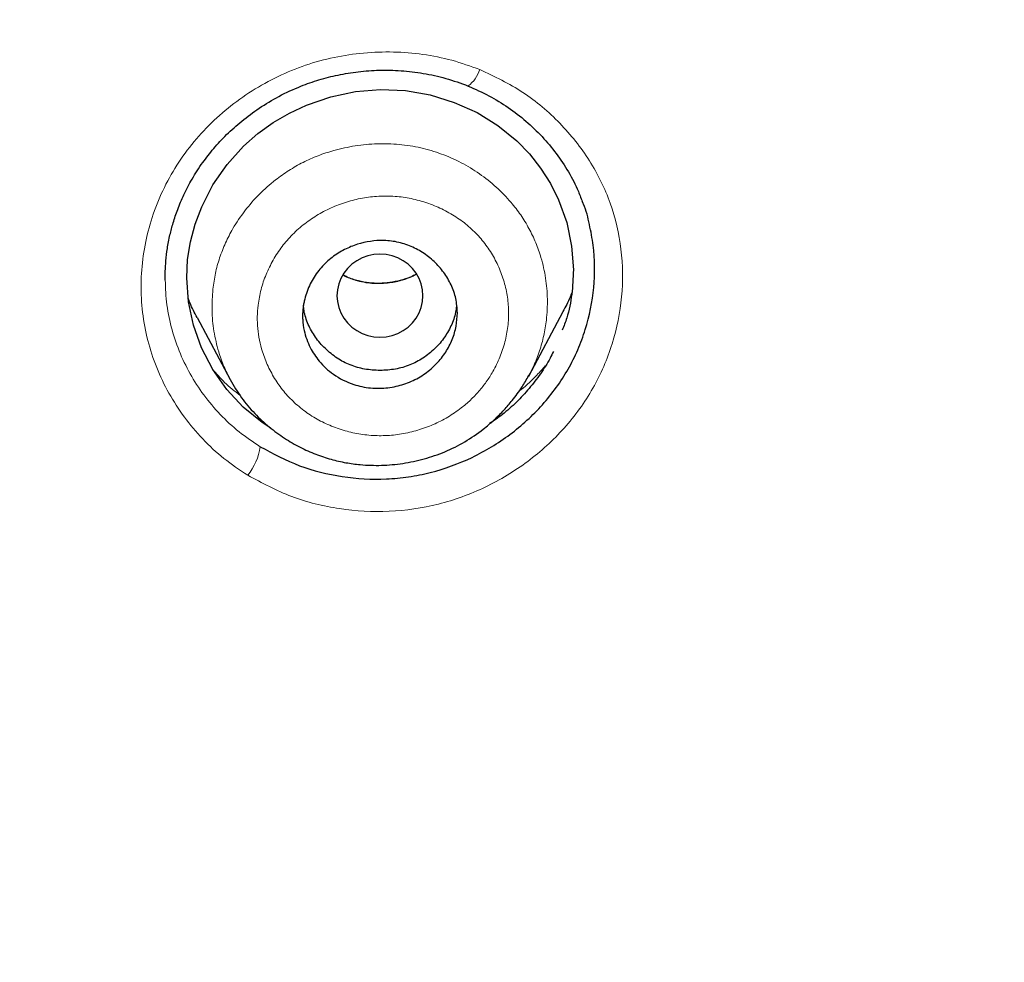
# Model space of a CAD drawing. Header units: millimetres. Extents: x 8 to 830, y 12 to 2106.
# Tile 178 of 256: x 473 to 485, y 1789 to 1800. Entities that reach past the tile are written whole.
import ezdxf

# ---------------------------------------------------------------- set-up
doc = ezdxf.new("R2010")
doc.units = ezdxf.units.MM

msp = doc.modelspace()

# ---------------------------------------------------------------- linework, layer by layer
at = {"color": 7, "linetype": 'Continuous', "lineweight": 30}
for p, q in [((475.221, 1796.803), (475.605, 1796.081)), ((479.078, 1796.122), (479.478, 1796.872)), ((479.079, 1796.132), (479.075, 1796.124)), ((475.526, 1796.017), (475.526, 1796.017)), ((475.526, 1796.017), (475.526, 1796.017)), ((479.154, 1796.067), (479.154, 1796.067)), ((479.154, 1796.067), (479.154, 1796.067))]:
    msp.add_line(p, q, dxfattribs=at)
at = {"color": 8, "linetype": 'Continuous', "lineweight": 0}
msp.add_line((479.075, 1796.124), (479.066, 1796.105), dxfattribs=at)
at = {"color": 7, "linetype": 'Continuous', "lineweight": 30, "flags": 128}
for points in [[(476.073, 1795.521), (475.977, 1795.58), (475.758, 1795.76), (475.566, 1795.967), (475.404, 1796.196), (475.274, 1796.448), (475.178, 1796.714), (475.121, 1796.986), (475.102, 1797.265), (475.112, 1797.475), (475.145, 1797.682), (475.199, 1797.887), (475.276, 1798.09), (475.406, 1798.344), (475.57, 1798.583), (475.763, 1798.796), (475.926, 1798.94), (476.106, 1799.069), (476.295, 1799.18), (476.495, 1799.273), (476.776, 1799.37), (477.063, 1799.429), (477.354, 1799.453), (477.646, 1799.44), (477.932, 1799.39), (478.212, 1799.304), (478.477, 1799.185), (478.72, 1799.036), (478.939, 1798.857), (479.087, 1798.705), (479.216, 1798.54), (479.329, 1798.362), (479.424, 1798.171), (479.519, 1797.908), (479.577, 1797.633), (479.597, 1797.355), (479.597, 1797.355)], [(476.073, 1795.521), (475.977, 1795.58), (475.758, 1795.76), (475.566, 1795.967), (475.404, 1796.196), (475.274, 1796.448), (475.178, 1796.714), (475.121, 1796.986), (475.102, 1797.265), (475.112, 1797.475), (475.145, 1797.682), (475.199, 1797.887), (475.276, 1798.09), (475.406, 1798.344), (475.57, 1798.583), (475.763, 1798.796), (475.926, 1798.94), (476.106, 1799.069), (476.295, 1799.18), (476.495, 1799.273), (476.776, 1799.37), (477.063, 1799.429), (477.354, 1799.453), (477.646, 1799.44), (477.932, 1799.39), (478.212, 1799.304), (478.477, 1799.185), (478.72, 1799.036), (478.939, 1798.857), (479.087, 1798.705), (479.216, 1798.54), (479.329, 1798.362), (479.424, 1798.171), (479.519, 1797.908), (479.577, 1797.633), (479.597, 1797.355), (479.597, 1797.355)], [(476.848, 1797.056), (476.854, 1796.987), (476.869, 1796.92), (476.894, 1796.856), (476.928, 1796.795), (476.971, 1796.74), (477.021, 1796.691), (477.078, 1796.65), (477.141, 1796.617), (477.208, 1796.593), (477.277, 1796.578), (477.348, 1796.573), (477.42, 1796.578), (477.489, 1796.593), (477.556, 1796.617), (477.619, 1796.65), (477.676, 1796.691), (477.726, 1796.74), (477.769, 1796.795), (477.803, 1796.856), (477.828, 1796.92), (477.843, 1796.987), (477.848, 1797.056), (477.843, 1797.125), (477.828, 1797.192), (477.803, 1797.257), (477.769, 1797.317), (477.726, 1797.372), (477.676, 1797.421), (477.619, 1797.462), (477.556, 1797.496), (477.489, 1797.52), (477.42, 1797.534), (477.348, 1797.539), (477.277, 1797.534), (477.208, 1797.52), (477.141, 1797.496), (477.078, 1797.462), (477.021, 1797.421), (476.971, 1797.372), (476.928, 1797.317), (476.894, 1797.257), (476.869, 1797.192), (476.854, 1797.125), (476.848, 1797.056)]]:
    msp.add_lwpolyline(points, dxfattribs=at)
at = {"color": 8, "linetype": 'Continuous', "lineweight": 0}
for centre, radius, start, end in [((478.149, 1799.795), 0.375, 306.7212, 343.0113), ((475.291, 1795.394), 0.671, 320.6714, 352.0199)]:
    msp.add_arc(centre, radius, start, end, dxfattribs=at)
at = {"color": 7, "linetype": 'Continuous', "lineweight": 30}
for points, knots in [([(510.735, 1777.283), (511.196, 1778.511), (512.114, 1780.956), (513.098, 1784.726), (513.872, 1788.507), (514.456, 1792.3), (514.943, 1796.485), (515.298, 1801.065), (515.507, 1806.03), (515.602, 1811.577), (515.593, 1817.706), (515.581, 1824.436), (515.477, 1831.185), (515.158, 1837.963), (514.614, 1843.619), (513.944, 1848.142), (513.279, 1851.54), (512.399, 1854.924), (511.244, 1858.268), (509.826, 1861.345), (508.149, 1864.109), (506.256, 1866.524), (504.046, 1868.669), (501.607, 1870.523), (499.025, 1872.121), (495.903, 1873.724), (492.217, 1875.246), (487.967, 1876.614), (483.651, 1877.697), (479.286, 1878.524), (474.885, 1879.093), (470.474, 1879.417), (466.081, 1879.544), (461.71, 1879.555), (457.339, 1879.543), (452.947, 1879.415), (448.536, 1879.093), (444.134, 1878.525), (439.769, 1877.697), (435.453, 1876.616), (431.203, 1875.245), (427.517, 1873.725), (424.396, 1872.122), (421.813, 1870.525), (419.375, 1868.669), (417.164, 1866.525), (415.271, 1864.109), (413.594, 1861.345), (412.176, 1858.269), (411.021, 1854.924), (410.141, 1851.54), (409.476, 1848.142), (408.806, 1843.619), (408.262, 1837.963), (407.943, 1831.185), (407.839, 1824.437), (407.828, 1817.706), (407.817, 1811.126), (407.941, 1804.673), (408.288, 1798.348), (408.866, 1792.889), (409.585, 1788.305), (410.354, 1784.591), (411.329, 1780.89), (412.232, 1778.489), (412.686, 1777.283)], [0, 0, 0, 0, 0.01422, 0.028301, 0.042283, 0.056188, 0.070046, 0.088148, 0.106186, 0.124159, 0.148558, 0.172923, 0.197399, 0.221993, 0.24671, 0.259145, 0.27167, 0.284302, 0.297067, 0.309991, 0.320883, 0.3319, 0.342924, 0.353811, 0.364567, 0.375221, 0.391058, 0.40678, 0.422432, 0.438055, 0.453668, 0.469227, 0.484683, 0.500001, 0.515318, 0.530774, 0.546334, 0.561944, 0.577571, 0.59322, 0.608942, 0.624779, 0.635434, 0.646191, 0.657076, 0.668103, 0.679114, 0.690014, 0.702933, 0.7157, 0.728331, 0.740856, 0.753291, 0.778008, 0.802602, 0.827078, 0.851444, 0.875842, 0.898728, 0.921719, 0.944802, 0.958463, 0.9722, 0.986034, 1, 1, 1, 1]), ([(510.735, 1777.283), (511.196, 1778.511), (512.114, 1780.956), (513.098, 1784.726), (513.872, 1788.507), (514.456, 1792.3), (514.943, 1796.485), (515.298, 1801.065), (515.507, 1806.03), (515.602, 1811.577), (515.593, 1817.706), (515.581, 1824.436), (515.477, 1831.185), (515.158, 1837.963), (514.614, 1843.619), (513.944, 1848.142), (513.279, 1851.54), (512.399, 1854.924), (511.244, 1858.268), (509.826, 1861.345), (508.149, 1864.109), (506.256, 1866.524), (504.046, 1868.669), (501.607, 1870.523), (499.025, 1872.121), (495.903, 1873.724), (492.217, 1875.246), (487.967, 1876.614), (483.651, 1877.697), (479.286, 1878.524), (474.885, 1879.093), (470.474, 1879.417), (466.081, 1879.544), (461.71, 1879.555), (457.339, 1879.543), (452.947, 1879.415), (448.536, 1879.093), (444.134, 1878.525), (439.769, 1877.697), (435.453, 1876.616), (431.203, 1875.245), (427.517, 1873.725), (424.396, 1872.122), (421.813, 1870.525), (419.375, 1868.669), (417.164, 1866.525), (415.271, 1864.109), (413.594, 1861.345), (412.176, 1858.269), (411.021, 1854.924), (410.141, 1851.54), (409.476, 1848.142), (408.806, 1843.619), (408.262, 1837.963), (407.943, 1831.185), (407.839, 1824.437), (407.828, 1817.706), (407.817, 1811.126), (407.941, 1804.673), (408.288, 1798.348), (408.866, 1792.889), (409.585, 1788.305), (410.354, 1784.591), (411.329, 1780.89), (412.232, 1778.489), (412.686, 1777.283)], [0, 0, 0, 0, 0.01422, 0.028301, 0.042283, 0.056188, 0.070046, 0.088148, 0.106186, 0.124159, 0.148558, 0.172923, 0.197399, 0.221993, 0.24671, 0.259145, 0.27167, 0.284302, 0.297067, 0.309991, 0.320883, 0.3319, 0.342924, 0.353811, 0.364567, 0.375221, 0.391058, 0.40678, 0.422432, 0.438055, 0.453668, 0.469227, 0.484683, 0.500001, 0.515318, 0.530774, 0.546334, 0.561944, 0.577571, 0.59322, 0.608942, 0.624779, 0.635434, 0.646191, 0.657076, 0.668103, 0.679114, 0.690014, 0.702933, 0.7157, 0.728331, 0.740856, 0.753291, 0.778008, 0.802602, 0.827078, 0.851444, 0.875842, 0.898728, 0.921719, 0.944802, 0.958463, 0.9722, 0.986034, 1, 1, 1, 1]), ([(509.342, 1777.405), (509.718, 1778.392), (510.47, 1780.366), (511.332, 1783.407), (512.046, 1786.476), (512.617, 1789.571), (513.077, 1792.68), (513.51, 1796.392), (513.859, 1800.711), (514.082, 1805.632), (514.182, 1810.777), (514.188, 1816.142), (514.173, 1821.731), (514.115, 1827.323), (513.942, 1832.92), (513.588, 1838.517), (513.084, 1843.169), (512.519, 1846.875), (511.991, 1849.641), (511.334, 1852.386), (510.519, 1855.094), (509.512, 1857.746), (508.383, 1860.098), (507.165, 1862.141), (505.916, 1863.888), (504.502, 1865.514), (502.758, 1867.162), (500.656, 1868.771), (498.205, 1870.302), (495.467, 1871.725), (492.454, 1873.021), (489.178, 1874.177), (485.839, 1875.143), (482.453, 1875.939), (478.747, 1876.63), (474.722, 1877.159), (470.387, 1877.487), (466.047, 1877.618), (461.711, 1877.632), (457.374, 1877.617), (453.033, 1877.484), (448.697, 1877.159), (444.672, 1876.63), (440.967, 1875.94), (437.582, 1875.144), (434.243, 1874.177), (430.966, 1873.02), (427.952, 1871.725), (425.215, 1870.302), (422.765, 1868.771), (420.664, 1867.161), (418.919, 1865.515), (417.506, 1863.888), (416.255, 1862.141), (415.039, 1860.097), (413.909, 1857.746), (412.902, 1855.094), (412.087, 1852.386), (411.43, 1849.642), (410.902, 1846.875), (410.337, 1843.17), (409.833, 1838.517), (409.479, 1832.921), (409.306, 1827.324), (409.248, 1821.731), (409.233, 1816.142), (409.239, 1810.852), (409.333, 1805.856), (409.537, 1801.159), (409.896, 1796.466), (410.376, 1792.367), (410.925, 1788.863), (411.488, 1785.949), (412.182, 1783.059), (413.011, 1780.196), (413.722, 1778.336), (414.078, 1777.405)], [0, 0, 0, 0, 0.011709, 0.0234, 0.035079, 0.046745, 0.058401, 0.070053, 0.08835, 0.106637, 0.124908, 0.145647, 0.166375, 0.187119, 0.207887, 0.228673, 0.249479, 0.259892, 0.270315, 0.28075, 0.291198, 0.301658, 0.31213, 0.319994, 0.327864, 0.335737, 0.343609, 0.354092, 0.364563, 0.37502, 0.38755, 0.400066, 0.41258, 0.425091, 0.437599, 0.45323, 0.468841, 0.484431, 0.499999, 0.515569, 0.531166, 0.546782, 0.562408, 0.574915, 0.587424, 0.599934, 0.612454, 0.624987, 0.635443, 0.645912, 0.656393, 0.664263, 0.672136, 0.680006, 0.687871, 0.698343, 0.708803, 0.71925, 0.729685, 0.740108, 0.750521, 0.771326, 0.792113, 0.81288, 0.833624, 0.854353, 0.875091, 0.892532, 0.909986, 0.927451, 0.944927, 0.955919, 0.966921, 0.977933, 0.988958, 1, 1, 1, 1]), ([(509.342, 1777.405), (509.718, 1778.392), (510.47, 1780.366), (511.332, 1783.407), (512.046, 1786.476), (512.617, 1789.571), (513.077, 1792.68), (513.51, 1796.392), (513.859, 1800.711), (514.082, 1805.632), (514.182, 1810.777), (514.188, 1816.142), (514.173, 1821.731), (514.115, 1827.323), (513.942, 1832.92), (513.588, 1838.517), (513.084, 1843.169), (512.519, 1846.875), (511.991, 1849.641), (511.334, 1852.386), (510.519, 1855.094), (509.512, 1857.746), (508.383, 1860.098), (507.165, 1862.141), (505.916, 1863.888), (504.502, 1865.514), (502.758, 1867.162), (500.656, 1868.771), (498.205, 1870.302), (495.467, 1871.725), (492.454, 1873.021), (489.178, 1874.177), (485.839, 1875.143), (482.453, 1875.939), (478.747, 1876.63), (474.722, 1877.159), (470.387, 1877.487), (466.047, 1877.618), (461.711, 1877.632), (457.374, 1877.617), (453.033, 1877.484), (448.697, 1877.159), (444.672, 1876.63), (440.967, 1875.94), (437.582, 1875.144), (434.243, 1874.177), (430.966, 1873.02), (427.952, 1871.725), (425.215, 1870.302), (422.765, 1868.771), (420.664, 1867.161), (418.919, 1865.515), (417.506, 1863.888), (416.255, 1862.141), (415.039, 1860.097), (413.909, 1857.746), (412.902, 1855.094), (412.087, 1852.386), (411.43, 1849.642), (410.902, 1846.875), (410.337, 1843.17), (409.833, 1838.517), (409.479, 1832.921), (409.306, 1827.324), (409.248, 1821.731), (409.233, 1816.142), (409.239, 1810.852), (409.333, 1805.856), (409.537, 1801.159), (409.896, 1796.466), (410.376, 1792.367), (410.925, 1788.863), (411.488, 1785.949), (412.182, 1783.059), (413.011, 1780.196), (413.722, 1778.336), (414.078, 1777.405)], [0, 0, 0, 0, 0.011709, 0.0234, 0.035079, 0.046745, 0.058401, 0.070053, 0.08835, 0.106637, 0.124908, 0.145647, 0.166375, 0.187119, 0.207887, 0.228673, 0.249479, 0.259892, 0.270315, 0.28075, 0.291198, 0.301658, 0.31213, 0.319994, 0.327864, 0.335737, 0.343609, 0.354092, 0.364563, 0.37502, 0.38755, 0.400066, 0.41258, 0.425091, 0.437599, 0.45323, 0.468841, 0.484431, 0.499999, 0.515569, 0.531166, 0.546782, 0.562408, 0.574915, 0.587424, 0.599934, 0.612454, 0.624987, 0.635443, 0.645912, 0.656393, 0.664263, 0.672136, 0.680006, 0.687871, 0.698343, 0.708803, 0.71925, 0.729685, 0.740108, 0.750521, 0.771326, 0.792113, 0.81288, 0.833624, 0.854353, 0.875091, 0.892532, 0.909986, 0.927451, 0.944927, 0.955919, 0.966921, 0.977933, 0.988958, 1, 1, 1, 1]), ([(508.32, 1777.336), (508.798, 1778.495), (509.754, 1780.813), (510.788, 1784.423), (511.617, 1788.08), (512.246, 1791.776), (512.776, 1795.87), (513.17, 1800.359), (513.417, 1805.242), (513.545, 1810.726), (513.559, 1816.809), (513.561, 1823.49), (513.474, 1830.172), (513.167, 1836.849), (512.631, 1842.404), (511.967, 1846.826), (511.302, 1850.116), (510.432, 1853.356), (509.307, 1856.526), (507.943, 1859.411), (506.36, 1861.974), (504.598, 1864.196), (502.559, 1866.182), (500.302, 1867.929), (497.884, 1869.447), (494.921, 1870.991), (491.395, 1872.473), (487.31, 1873.812), (483.151, 1874.878), (478.924, 1875.692), (474.644, 1876.259), (470.335, 1876.586), (466.021, 1876.715), (463.147, 1876.722), (461.71, 1876.725)], [0, 0, 0, 0, 0.027961, 0.055896, 0.083926, 0.111994, 0.13998, 0.176562, 0.213145, 0.249758, 0.299733, 0.349715, 0.399667, 0.449587, 0.499558, 0.524633, 0.549704, 0.574672, 0.599627, 0.624766, 0.645672, 0.666497, 0.687479, 0.708392, 0.729201, 0.750078, 0.781476, 0.812638, 0.843742, 0.874921, 0.906237, 0.937548, 0.968776, 1, 1, 1, 1]), ([(508.211, 1777.329), (508.692, 1778.491), (509.652, 1780.811), (510.687, 1784.424), (511.517, 1788.082), (512.147, 1791.781), (512.677, 1795.88), (513.071, 1800.374), (513.318, 1805.258), (513.446, 1810.741), (513.458, 1816.821), (513.461, 1823.5), (513.374, 1830.177), (513.066, 1836.846), (512.531, 1842.387), (511.87, 1846.799), (511.205, 1850.089), (510.333, 1853.335), (509.204, 1856.508), (507.839, 1859.389), (506.256, 1861.945), (504.496, 1864.158), (502.459, 1866.135), (500.205, 1867.872), (497.79, 1869.383), (494.834, 1870.919), (491.316, 1872.393), (487.241, 1873.725), (483.093, 1874.785), (478.877, 1875.596), (474.608, 1876.159), (470.312, 1876.484), (466.01, 1876.612), (463.143, 1876.619), (461.71, 1876.622)], [0, 0, 0, 0, 0.02807, 0.056049, 0.084097, 0.11222, 0.14029, 0.176957, 0.213595, 0.25024, 0.300239, 0.350256, 0.400249, 0.450165, 0.500053, 0.525046, 0.550147, 0.575233, 0.600252, 0.625384, 0.646253, 0.667044, 0.687993, 0.70887, 0.729645, 0.750488, 0.781834, 0.812944, 0.843996, 0.875125, 0.90639, 0.93765, 0.968827, 1, 1, 1, 1]), ([(461.71, 1833.721), (462.107, 1833.72), (462.952, 1833.72), (464.297, 1833.692), (465.791, 1833.594), (467.419, 1833.373), (469.142, 1833.005), (470.9, 1832.477), (472.283, 1831.926), (473.286, 1831.445), (473.937, 1831.094), (474.567, 1830.711), (475.173, 1830.29), (475.924, 1829.692), (476.833, 1828.787), (477.612, 1827.674), (478.169, 1826.586), (478.546, 1825.636), (478.853, 1824.595), (479.125, 1823.305), (479.323, 1821.855), (479.439, 1820.341), (479.489, 1819.023), (479.505, 1817.907), (479.509, 1816.992), (479.509, 1816.258), (479.51, 1815.553), (479.509, 1814.725), (479.502, 1813.875), (479.482, 1813.069), (479.455, 1812.369), (479.409, 1811.607), (479.336, 1810.784), (479.226, 1809.899), (479.023, 1808.694), (478.64, 1807.206), (478.074, 1805.85), (477.522, 1804.896), (477.107, 1804.286), (476.649, 1803.705), (476.151, 1803.157), (475.227, 1802.273), (473.782, 1801.228), (471.815, 1800.183), (469.882, 1799.396), (467.843, 1798.79), (465.741, 1798.416), (463.643, 1798.285), (462.326, 1798.282), (461.708, 1798.281)], [0, 0, 0, 0, 0.019878, 0.04234, 0.067387, 0.094843, 0.124674, 0.155847, 0.187133, 0.199647, 0.212122, 0.224583, 0.237068, 0.249629, 0.273521, 0.302378, 0.318791, 0.336257, 0.354814, 0.374579, 0.404015, 0.430122, 0.452774, 0.471954, 0.487673, 0.499935, 0.509825, 0.524119, 0.54281, 0.553799, 0.565878, 0.579047, 0.593306, 0.608668, 0.62516, 0.656514, 0.687831, 0.700344, 0.712895, 0.725456, 0.737999, 0.750493, 0.790217, 0.827487, 0.86238, 0.894844, 0.934045, 0.969061, 1, 1, 1, 1]), ([(474.851, 1797.236), (474.851, 1797.27), (474.851, 1797.344), (474.858, 1797.468), (474.875, 1797.609), (474.903, 1797.757), (474.944, 1797.909), (474.996, 1798.065), (475.068, 1798.236), (475.164, 1798.419), (475.28, 1798.599), (475.415, 1798.772), (475.566, 1798.934), (475.743, 1799.092), (475.945, 1799.242), (476.175, 1799.38), (476.409, 1799.488), (476.64, 1799.569), (476.863, 1799.626), (477.097, 1799.664), (477.343, 1799.682), (477.596, 1799.676), (477.855, 1799.645), (478.118, 1799.588), (478.287, 1799.526), (478.374, 1799.494)], [0, 0, 0, 0, 0.023564, 0.050572, 0.081107, 0.115233, 0.145325, 0.179296, 0.217479, 0.25994, 0.306561, 0.348518, 0.393321, 0.440988, 0.491526, 0.544941, 0.601249, 0.645408, 0.691127, 0.738429, 0.787362, 0.837956, 0.890238, 0.944235, 1, 1, 1, 1]), ([(474.851, 1797.236), (474.851, 1797.27), (474.851, 1797.344), (474.858, 1797.468), (474.875, 1797.609), (474.903, 1797.757), (474.944, 1797.909), (474.996, 1798.065), (475.068, 1798.236), (475.164, 1798.419), (475.28, 1798.599), (475.415, 1798.772), (475.566, 1798.934), (475.743, 1799.092), (475.945, 1799.242), (476.175, 1799.38), (476.409, 1799.488), (476.64, 1799.569), (476.863, 1799.626), (477.097, 1799.664), (477.343, 1799.682), (477.596, 1799.676), (477.855, 1799.645), (478.118, 1799.588), (478.287, 1799.526), (478.374, 1799.494)], [0, 0, 0, 0, 0.023564, 0.050572, 0.081107, 0.115233, 0.145325, 0.179296, 0.217479, 0.25994, 0.306561, 0.348518, 0.393321, 0.440988, 0.491526, 0.544941, 0.601249, 0.645408, 0.691127, 0.738429, 0.787362, 0.837956, 0.890238, 0.944235, 1, 1, 1, 1]), ([(478.374, 1799.494), (478.455, 1799.458), (478.617, 1799.386), (478.842, 1799.247), (479.049, 1799.088), (479.236, 1798.908), (479.401, 1798.711), (479.542, 1798.497), (479.646, 1798.303), (479.69, 1798.178), (479.706, 1798.132)], [0, 0, 0, 0, 0.133233, 0.265851, 0.398061, 0.529981, 0.66169, 0.793271, 0.924851, 1, 1, 1, 1]), ([(478.374, 1799.494), (478.455, 1799.458), (478.617, 1799.386), (478.842, 1799.247), (479.049, 1799.088), (479.236, 1798.908), (479.401, 1798.711), (479.542, 1798.497), (479.646, 1798.303), (479.69, 1798.178), (479.706, 1798.132)], [0, 0, 0, 0, 0.133233, 0.265851, 0.398061, 0.529981, 0.66169, 0.793271, 0.924851, 1, 1, 1, 1]), ([(475.955, 1795.3), (476.105, 1795.22), (476.404, 1795.06), (476.907, 1794.938), (477.337, 1794.913), (477.681, 1794.946), (478.019, 1795.013), (478.427, 1795.161), (478.87, 1795.43), (479.188, 1795.72), (479.401, 1795.985), (479.539, 1796.199), (479.652, 1796.426), (479.769, 1796.739), (479.85, 1797.148), (479.847, 1797.562), (479.785, 1797.884), (479.746, 1798.058), (479.704, 1798.142), (479.698, 1798.153)], [0, 0, 0, 0, 0.0832095, 0.1660261, 0.2486076, 0.2899254, 0.3313008, 0.4139859, 0.4966828, 0.5794599, 0.6209809, 0.6626305, 0.7042755, 0.7457741, 0.8284427, 0.910992, 0.9523325, 0.9937408, 1, 1, 1, 1]), ([(475.955, 1795.3), (476.105, 1795.22), (476.404, 1795.06), (476.907, 1794.938), (477.337, 1794.913), (477.681, 1794.946), (478.019, 1795.013), (478.427, 1795.161), (478.87, 1795.43), (479.188, 1795.72), (479.401, 1795.985), (479.539, 1796.199), (479.652, 1796.426), (479.769, 1796.739), (479.85, 1797.148), (479.847, 1797.562), (479.785, 1797.884), (479.746, 1798.058), (479.704, 1798.142), (479.698, 1798.153)], [0, 0, 0, 0, 0.0832095, 0.1660261, 0.2486076, 0.2899254, 0.3313008, 0.4139859, 0.4966828, 0.5794599, 0.6209809, 0.6626305, 0.7042755, 0.7457741, 0.8284427, 0.910992, 0.9523325, 0.9937408, 1, 1, 1, 1]), ([(478.248, 1796.857), (478.245, 1796.805), (478.24, 1796.7), (478.192, 1796.545), (478.116, 1796.396), (478.01, 1796.261), (477.875, 1796.145), (477.714, 1796.055), (477.536, 1795.996), (477.373, 1795.976), (477.24, 1795.981), (477.139, 1795.997), (476.989, 1796.038), (476.809, 1796.126), (476.642, 1796.281), (476.527, 1796.456), (476.467, 1796.623), (476.45, 1796.75), (476.448, 1796.824), (476.45, 1796.872), (476.454, 1796.92), (476.462, 1796.968), (476.482, 1797.061), (476.531, 1797.193), (476.629, 1797.349), (476.753, 1797.477), (476.895, 1797.575), (477.091, 1797.665), (477.279, 1797.701), (477.438, 1797.697), (477.554, 1797.682), (477.693, 1797.641), (477.846, 1797.562), (477.981, 1797.456), (478.094, 1797.329), (478.18, 1797.183), (478.237, 1797.024), (478.245, 1796.913), (478.248, 1796.857)], [0, 0, 0, 0, 0.028849, 0.058348, 0.088531, 0.119379, 0.151092, 0.183434, 0.216694, 0.250637, 0.269618, 0.287769, 0.305313, 0.353178, 0.39438, 0.429091, 0.468553, 0.492992, 0.500964, 0.510096, 0.519202, 0.528224, 0.537105, 0.571718, 0.604958, 0.636944, 0.667417, 0.69676, 0.751126, 0.766652, 0.782275, 0.813419, 0.844536, 0.87563, 0.906807, 0.937847, 0.968984, 1, 1, 1, 1]), ([(479.597, 1797.355), (479.593, 1797.261), (479.585, 1797.074), (479.538, 1796.838), (479.486, 1796.702), (479.468, 1796.655)], [0, 0, 0, 0, 0.3952362, 0.7897032, 1, 1, 1, 1]), ([(479.597, 1797.355), (479.593, 1797.261), (479.585, 1797.074), (479.538, 1796.838), (479.486, 1796.702), (479.468, 1796.655)], [0, 0, 0, 0, 0.3952362, 0.7897032, 1, 1, 1, 1]), ([(477.775, 1797.308), (477.751, 1797.295), (477.69, 1797.264), (477.585, 1797.231), (477.464, 1797.206), (477.342, 1797.197), (477.219, 1797.203), (477.093, 1797.227), (476.99, 1797.258), (476.935, 1797.289), (476.92, 1797.297)], [0, 0, 0, 0, 0.089957, 0.228948, 0.366398, 0.502377, 0.636976, 0.779826, 0.937274, 1, 1, 1, 1]), ([(475.222, 1796.803), (475.192, 1796.858), (475.153, 1796.931), (475.125, 1797.009), (475.118, 1797.029)], [0, 0, 0, 0, 0.747144, 1, 1, 1, 1]), ([(479.579, 1797.091), (479.572, 1797.073), (479.544, 1796.998), (479.506, 1796.927), (479.476, 1796.873)], [0, 0, 0, 0, 0.241814, 1, 1, 1, 1]), ([(478.238, 1796.949), (478.236, 1796.927), (478.231, 1796.849), (478.187, 1796.721), (478.104, 1796.57), (477.989, 1796.438), (477.852, 1796.327), (477.697, 1796.245), (477.527, 1796.197), (477.349, 1796.182), (477.171, 1796.197), (477.001, 1796.245), (476.846, 1796.326), (476.709, 1796.438), (476.593, 1796.57), (476.51, 1796.72), (476.466, 1796.848), (476.46, 1796.925), (476.459, 1796.946)], [0, 0, 0, 0, 0.026254, 0.092881, 0.159406, 0.228592, 0.297958, 0.36452, 0.431038, 0.50028, 0.569695, 0.636252, 0.702717, 0.771869, 0.841405, 0.908077, 0.974642, 1, 1, 1, 1]), ([(479.364, 1796.408), (479.352, 1796.382), (479.309, 1796.292), (479.216, 1796.147), (479.085, 1795.975), (478.937, 1795.816), (478.783, 1795.679), (478.673, 1795.602), (478.623, 1795.568)], [0, 0, 0, 0, 0.076283, 0.267472, 0.458026, 0.649832, 0.840384, 1, 1, 1, 1]), ([(479.364, 1796.408), (479.352, 1796.382), (479.309, 1796.292), (479.216, 1796.147), (479.085, 1795.975), (478.937, 1795.816), (478.783, 1795.679), (478.673, 1795.602), (478.623, 1795.568)], [0, 0, 0, 0, 0.076283, 0.267472, 0.458026, 0.649832, 0.840384, 1, 1, 1, 1]), ([(475.606, 1796.08), (475.648, 1796.009), (475.731, 1795.868), (475.887, 1795.685), (476.056, 1795.528), (476.234, 1795.398), (476.415, 1795.292), (476.597, 1795.211), (476.775, 1795.152), (476.949, 1795.112), (477.144, 1795.086), (477.366, 1795.079), (477.615, 1795.101), (477.863, 1795.154), (478.106, 1795.237), (478.338, 1795.353), (478.528, 1795.483), (478.677, 1795.611), (478.79, 1795.724), (478.897, 1795.849), (478.996, 1795.982), (479.053, 1796.082), (479.079, 1796.127)], [0, 0, 0, 0, 0.059507, 0.116829, 0.171801, 0.224245, 0.274029, 0.321091, 0.365439, 0.407298, 0.446833, 0.504894, 0.563727, 0.623256, 0.683429, 0.74425, 0.805695, 0.846417, 0.884044, 0.91833, 0.963633, 1, 1, 1, 1])]:
    msp.add_open_spline(points, degree=3, knots=knots, dxfattribs=at)
at = {"color": 8, "linetype": 'Continuous', "lineweight": 0}
for points, knots in [([(461.71, 1877.106), (463.633, 1877.101), (467.47, 1877.089), (473.208, 1876.804), (478.42, 1876.168), (483.101, 1875.272), (487.279, 1874.208), (491.401, 1872.866), (494.969, 1871.372), (497.968, 1869.816), (500.422, 1868.283), (502.716, 1866.525), (504.78, 1864.516), (506.577, 1862.28), (508.198, 1859.7), (509.592, 1856.79), (510.744, 1853.588), (511.635, 1850.31), (512.317, 1846.984), (512.994, 1842.527), (513.541, 1836.936), (513.855, 1830.217), (513.944, 1823.496), (513.943, 1816.773), (513.927, 1810.204), (513.753, 1803.798), (513.347, 1797.579), (512.711, 1792.259), (511.939, 1787.835), (511.125, 1784.287), (510.115, 1780.769), (509.187, 1778.501), (508.722, 1777.363)], [0, 0, 0, 0, 0.041621, 0.083027, 0.124254, 0.155187, 0.186259, 0.217684, 0.249258, 0.270278, 0.291311, 0.312423, 0.333508, 0.354515, 0.375614, 0.400882, 0.426039, 0.451271, 0.476543, 0.501735, 0.551843, 0.601883, 0.651941, 0.702019, 0.752119, 0.798831, 0.845298, 0.891449, 0.918531, 0.94558, 0.97268, 1, 1, 1, 1]), ([(507.596, 1777.288), (508.035, 1778.32), (508.91, 1780.377), (509.885, 1783.568), (510.684, 1786.79), (511.314, 1790.048), (511.919, 1794.063), (512.419, 1798.836), (512.745, 1804.36), (512.89, 1809.886), (512.918, 1815.413), (512.918, 1820.942), (512.891, 1826.476), (512.756, 1832.013), (512.447, 1837.545), (511.988, 1842.139), (511.464, 1845.793), (510.964, 1848.517), (510.331, 1851.223), (509.544, 1853.897), (508.565, 1856.514), (507.463, 1858.833), (506.273, 1860.848), (505.049, 1862.57), (503.668, 1864.166), (501.973, 1865.782), (499.926, 1867.363), (497.526, 1868.872), (494.841, 1870.272), (491.886, 1871.547), (488.669, 1872.681), (485.385, 1873.629), (482.056, 1874.414), (478.422, 1875.087), (474.482, 1875.601), (470.237, 1875.919), (465.977, 1876.044), (463.133, 1876.052), (461.71, 1876.056)], [0, 0, 0, 0, 0.025187, 0.050179, 0.075123, 0.100094, 0.125136, 0.166903, 0.208626, 0.250313, 0.291969, 0.333625, 0.37529, 0.416998, 0.458703, 0.500331, 0.521117, 0.541911, 0.562756, 0.58369, 0.604635, 0.625533, 0.64124, 0.657021, 0.672697, 0.688253, 0.709036, 0.729951, 0.750861, 0.775791, 0.800731, 0.825772, 0.850789, 0.87571, 0.906738, 0.93776, 0.968848, 1, 1, 1, 1]), ([(507.596, 1777.288), (508.035, 1778.32), (508.91, 1780.377), (509.885, 1783.568), (510.684, 1786.79), (511.314, 1790.048), (511.919, 1794.063), (512.419, 1798.836), (512.745, 1804.36), (512.89, 1809.886), (512.918, 1815.413), (512.918, 1820.942), (512.891, 1826.476), (512.756, 1832.013), (512.447, 1837.545), (511.988, 1842.139), (511.464, 1845.793), (510.964, 1848.517), (510.331, 1851.223), (509.544, 1853.897), (508.565, 1856.514), (507.463, 1858.833), (506.273, 1860.848), (505.049, 1862.57), (503.668, 1864.166), (501.973, 1865.782), (499.926, 1867.363), (497.526, 1868.872), (494.841, 1870.272), (491.886, 1871.547), (488.669, 1872.681), (485.385, 1873.629), (482.056, 1874.414), (478.422, 1875.087), (474.482, 1875.601), (470.237, 1875.919), (465.977, 1876.044), (463.133, 1876.052), (461.71, 1876.056)], [0, 0, 0, 0, 0.025187, 0.050179, 0.075123, 0.100094, 0.125136, 0.166903, 0.208626, 0.250313, 0.291969, 0.333625, 0.37529, 0.416998, 0.458703, 0.500331, 0.521117, 0.541911, 0.562756, 0.58369, 0.604635, 0.625533, 0.64124, 0.657021, 0.672697, 0.688253, 0.709036, 0.729951, 0.750861, 0.775791, 0.800731, 0.825772, 0.850789, 0.87571, 0.906738, 0.93776, 0.968848, 1, 1, 1, 1]), ([(461.71, 1834.429), (462.219, 1834.428), (463.239, 1834.427), (464.767, 1834.38), (466.289, 1834.245), (467.792, 1834.012), (469.189, 1833.698), (470.481, 1833.326), (471.673, 1832.908), (472.838, 1832.419), (473.966, 1831.856), (475.04, 1831.201), (476.041, 1830.445), (476.939, 1829.571), (477.715, 1828.591), (478.355, 1827.521), (478.857, 1826.384), (479.235, 1825.205), (479.524, 1823.917), (479.736, 1822.53), (479.871, 1821.05), (479.94, 1819.565), (479.964, 1818.079), (479.964, 1816.594), (479.968, 1815.113), (479.952, 1813.635), (479.892, 1812.159), (479.761, 1810.686), (479.55, 1809.3), (479.247, 1808.006), (478.854, 1806.816), (478.339, 1805.667), (477.686, 1804.584), (476.908, 1803.58), (476.015, 1802.669), (475.022, 1801.861), (473.959, 1801.144), (472.841, 1800.509), (471.684, 1799.946), (470.496, 1799.454), (469.204, 1799.008), (467.808, 1798.634), (466.31, 1798.355), (464.794, 1798.191), (463.265, 1798.129), (462.244, 1798.126), (461.732, 1798.124)], [0, 0, 0, 0, 0.024931, 0.049885, 0.074849, 0.099679, 0.124412, 0.145038, 0.165738, 0.186554, 0.207308, 0.227997, 0.248789, 0.269554, 0.290304, 0.311195, 0.331961, 0.352642, 0.373415, 0.398365, 0.423315, 0.448302, 0.473313, 0.498305, 0.523275, 0.548225, 0.573146, 0.598065, 0.623065, 0.644068, 0.665124, 0.686119, 0.707137, 0.728196, 0.749198, 0.770213, 0.791299, 0.812341, 0.833379, 0.854446, 0.875422, 0.900364, 0.925168, 0.949988, 0.974934, 1, 1, 1, 1]), ([(461.71, 1834.429), (462.219, 1834.428), (463.239, 1834.427), (464.767, 1834.38), (466.289, 1834.245), (467.792, 1834.012), (469.189, 1833.698), (470.481, 1833.326), (471.673, 1832.908), (472.838, 1832.419), (473.966, 1831.856), (475.04, 1831.201), (476.041, 1830.445), (476.939, 1829.571), (477.715, 1828.591), (478.355, 1827.521), (478.857, 1826.384), (479.235, 1825.205), (479.524, 1823.917), (479.736, 1822.53), (479.871, 1821.05), (479.94, 1819.565), (479.964, 1818.079), (479.964, 1816.594), (479.968, 1815.113), (479.952, 1813.635), (479.892, 1812.159), (479.761, 1810.686), (479.55, 1809.3), (479.247, 1808.006), (478.854, 1806.816), (478.339, 1805.667), (477.686, 1804.584), (476.908, 1803.58), (476.015, 1802.669), (475.022, 1801.861), (473.959, 1801.144), (472.841, 1800.509), (471.684, 1799.946), (470.496, 1799.454), (469.204, 1799.008), (467.808, 1798.634), (466.31, 1798.355), (464.794, 1798.191), (463.265, 1798.129), (462.244, 1798.126), (461.732, 1798.124)], [0, 0, 0, 0, 0.024931, 0.049885, 0.074849, 0.099679, 0.124412, 0.145038, 0.165738, 0.186554, 0.207308, 0.227997, 0.248789, 0.269554, 0.290304, 0.311195, 0.331961, 0.352642, 0.373415, 0.398365, 0.423315, 0.448302, 0.473313, 0.498305, 0.523275, 0.548225, 0.573146, 0.598065, 0.623065, 0.644068, 0.665124, 0.686119, 0.707137, 0.728196, 0.749198, 0.770213, 0.791299, 0.812341, 0.833379, 0.854446, 0.875422, 0.900364, 0.925168, 0.949988, 0.974934, 1, 1, 1, 1]), ([(475.81, 1794.968), (475.716, 1795.031), (475.528, 1795.157), (475.283, 1795.386), (475.068, 1795.641), (474.888, 1795.92), (474.745, 1796.219), (474.642, 1796.534), (474.581, 1796.86), (474.563, 1797.191), (474.589, 1797.521), (474.657, 1797.848), (474.765, 1798.164), (474.914, 1798.467), (475.101, 1798.751), (475.324, 1799.01), (475.577, 1799.241), (475.857, 1799.443), (476.16, 1799.61), (476.481, 1799.742), (476.815, 1799.833), (477.158, 1799.884), (477.504, 1799.896), (477.848, 1799.867), (478.187, 1799.801), (478.401, 1799.724), (478.508, 1799.685)], [0, 0, 0, 0, 0.04191, 0.083557, 0.125087, 0.166617, 0.208247, 0.250084, 0.291936, 0.33362, 0.37523, 0.416821, 0.458438, 0.500139, 0.541864, 0.583552, 0.625232, 0.666893, 0.708515, 0.750098, 0.791663, 0.833254, 0.87489, 0.916563, 0.958261, 1, 1, 1, 1]), ([(475.81, 1794.968), (475.716, 1795.031), (475.528, 1795.157), (475.283, 1795.386), (475.068, 1795.641), (474.888, 1795.92), (474.745, 1796.219), (474.642, 1796.534), (474.581, 1796.86), (474.563, 1797.191), (474.589, 1797.521), (474.657, 1797.848), (474.765, 1798.164), (474.914, 1798.467), (475.101, 1798.751), (475.324, 1799.01), (475.577, 1799.241), (475.857, 1799.443), (476.16, 1799.61), (476.481, 1799.742), (476.815, 1799.833), (477.158, 1799.884), (477.504, 1799.896), (477.848, 1799.867), (478.187, 1799.801), (478.401, 1799.724), (478.508, 1799.685)], [0, 0, 0, 0, 0.04191, 0.083557, 0.125087, 0.166617, 0.208247, 0.250084, 0.291936, 0.33362, 0.37523, 0.416821, 0.458438, 0.500139, 0.541864, 0.583552, 0.625232, 0.666893, 0.708515, 0.750098, 0.791663, 0.833254, 0.87489, 0.916563, 0.958261, 1, 1, 1, 1]), ([(478.508, 1799.685), (478.68, 1799.604), (479.023, 1799.44), (479.453, 1799.072), (479.8, 1798.636), (480.045, 1798.137), (480.17, 1797.598), (480.177, 1797.042), (480.067, 1796.492), (479.842, 1795.97), (479.505, 1795.505), (479.078, 1795.115), (478.58, 1794.814), (478.032, 1794.614), (477.455, 1794.53), (476.876, 1794.563), (476.312, 1794.699), (475.977, 1794.879), (475.81, 1794.968)], [0, 0, 0, 0, 0.062675, 0.125224, 0.18766, 0.249976, 0.312264, 0.374638, 0.437127, 0.499797, 0.562486, 0.625066, 0.687585, 0.750003, 0.812364, 0.874826, 0.937391, 1, 1, 1, 1]), ([(478.508, 1799.685), (478.68, 1799.604), (479.023, 1799.44), (479.453, 1799.072), (479.8, 1798.636), (480.045, 1798.137), (480.17, 1797.598), (480.177, 1797.042), (480.067, 1796.492), (479.842, 1795.97), (479.505, 1795.505), (479.078, 1795.115), (478.58, 1794.814), (478.032, 1794.614), (477.455, 1794.53), (476.876, 1794.563), (476.312, 1794.699), (475.977, 1794.879), (475.81, 1794.968)], [0, 0, 0, 0, 0.062675, 0.125224, 0.18766, 0.249976, 0.312264, 0.374638, 0.437127, 0.499797, 0.562486, 0.625066, 0.687585, 0.750003, 0.812364, 0.874826, 0.937391, 1, 1, 1, 1]), ([(475.405, 1797.133), (475.414, 1797.195), (475.431, 1797.317), (475.481, 1797.496), (475.549, 1797.67), (475.645, 1797.856), (475.774, 1798.047), (475.94, 1798.238), (476.114, 1798.392), (476.287, 1798.514), (476.452, 1798.609), (476.627, 1798.686), (476.83, 1798.753), (477.06, 1798.803), (477.316, 1798.826), (477.572, 1798.819), (477.823, 1798.78), (478.065, 1798.708), (478.294, 1798.607), (478.508, 1798.477), (478.703, 1798.322), (478.862, 1798.159), (478.987, 1797.996), (479.083, 1797.839), (479.162, 1797.673), (479.23, 1797.48), (479.279, 1797.261), (479.3, 1797.017), (479.289, 1796.793), (479.256, 1796.591), (479.206, 1796.413), (479.148, 1796.259), (479.099, 1796.168), (479.079, 1796.132)], [0, 0, 0, 0, 0.028184, 0.05638, 0.08459, 0.112801, 0.150404, 0.187964, 0.225418, 0.25342, 0.281337, 0.309277, 0.337336, 0.374866, 0.412429, 0.449885, 0.487117, 0.52413, 0.561276, 0.59858, 0.635969, 0.673369, 0.701411, 0.729446, 0.757483, 0.785515, 0.822885, 0.860239, 0.897548, 0.925501, 0.953439, 0.981386, 1, 1, 1, 1]), ([(475.931, 1796.947), (475.927, 1796.901), (475.919, 1796.811), (475.925, 1796.674), (475.945, 1796.538), (475.984, 1796.39), (476.044, 1796.233), (476.132, 1796.073), (476.24, 1795.925), (476.369, 1795.793), (476.516, 1795.679), (476.677, 1795.584), (476.851, 1795.511), (477.032, 1795.459), (477.22, 1795.43), (477.41, 1795.425), (477.601, 1795.445), (477.788, 1795.488), (477.968, 1795.554), (478.139, 1795.641), (478.282, 1795.739), (478.402, 1795.841), (478.5, 1795.943), (478.587, 1796.054), (478.671, 1796.186), (478.746, 1796.341), (478.805, 1796.517), (478.839, 1796.698), (478.848, 1796.88), (478.831, 1797.062), (478.789, 1797.24), (478.723, 1797.411), (478.635, 1797.571), (478.527, 1797.718), (478.399, 1797.85), (478.252, 1797.963), (478.09, 1798.057), (477.916, 1798.131), (477.735, 1798.183), (477.547, 1798.213), (477.357, 1798.218), (477.166, 1798.198), (476.98, 1798.155), (476.799, 1798.089), (476.629, 1798.003), (476.471, 1797.896), (476.329, 1797.771), (476.206, 1797.629), (476.103, 1797.472), (476.021, 1797.304), (475.96, 1797.128), (475.941, 1797.007), (475.931, 1796.947)], [0, 0, 0, 0, 0.015584, 0.031123, 0.04678, 0.062714, 0.083499, 0.104435, 0.125202, 0.14591, 0.166787, 0.187591, 0.208414, 0.229348, 0.250045, 0.270871, 0.291558, 0.312476, 0.333459, 0.354172, 0.374965, 0.390529, 0.406025, 0.421615, 0.437455, 0.458313, 0.479282, 0.500079, 0.520887, 0.541589, 0.562561, 0.583508, 0.604227, 0.625066, 0.645747, 0.66645, 0.687543, 0.708326, 0.729264, 0.750026, 0.770735, 0.791613, 0.81241, 0.833237, 0.854169, 0.874876, 0.895698, 0.91639, 0.937326, 0.958392, 0.979164, 1, 1, 1, 1]), ([(474.851, 1797.273), (474.854, 1797.177), (474.858, 1796.982), (474.915, 1796.693), (475.007, 1796.412), (475.135, 1796.146), (475.295, 1795.898), (475.486, 1795.671), (475.705, 1795.468), (475.872, 1795.356), (475.955, 1795.3)], [0, 0, 0, 0, 0.122816, 0.248659, 0.374554, 0.499784, 0.624644, 0.74941, 0.874394, 1, 1, 1, 1]), ([(474.851, 1797.273), (474.854, 1797.177), (474.858, 1796.982), (474.915, 1796.693), (475.007, 1796.412), (475.135, 1796.146), (475.295, 1795.898), (475.486, 1795.671), (475.705, 1795.468), (475.872, 1795.356), (475.955, 1795.3)], [0, 0, 0, 0, 0.122816, 0.248659, 0.374554, 0.499784, 0.624644, 0.74941, 0.874394, 1, 1, 1, 1]), ([(477.775, 1797.307), (477.762, 1797.299), (477.738, 1797.284), (477.7, 1797.269), (477.665, 1797.255), (477.629, 1797.243), (477.592, 1797.232), (477.543, 1797.219), (477.475, 1797.206), (477.383, 1797.196), (477.283, 1797.195), (477.181, 1797.206), (477.093, 1797.225), (477.012, 1797.251), (476.957, 1797.273), (476.926, 1797.289), (476.918, 1797.294)], [0, 0, 0, 0, 0.0525251, 0.0941859, 0.1361643, 0.1784597, 0.2210719, 0.2640003, 0.3478403, 0.4514446, 0.5747367, 0.6801051, 0.7964603, 0.8801387, 0.9686672, 1, 1, 1, 1]), ([(475.608, 1796.077), (475.582, 1796.129), (475.529, 1796.234), (475.463, 1796.424), (475.413, 1796.642), (475.388, 1796.887), (475.4, 1797.051), (475.405, 1797.133)], [0, 0, 0, 0, 0.157373, 0.325065, 0.549542, 0.77467, 1, 1, 1, 1]), ([(479.27, 1796.24), (479.238, 1796.204), (479.152, 1796.107), (479.049, 1796.01), (478.974, 1795.954), (478.966, 1795.948)], [0, 0, 0, 0, 0.343345, 0.925683, 1, 1, 1, 1]), ([(479.27, 1796.24), (479.238, 1796.204), (479.152, 1796.107), (479.049, 1796.01), (478.974, 1795.954), (478.966, 1795.948)], [0, 0, 0, 0, 0.343345, 0.925683, 1, 1, 1, 1]), ([(475.722, 1795.896), (475.66, 1795.944), (475.542, 1796.037), (475.446, 1796.15), (475.401, 1796.203)], [0, 0, 0, 0, 0.527063, 1, 1, 1, 1]), ([(475.722, 1795.896), (475.66, 1795.944), (475.542, 1796.037), (475.446, 1796.15), (475.401, 1796.203)], [0, 0, 0, 0, 0.527063, 1, 1, 1, 1])]:
    msp.add_open_spline(points, degree=3, knots=knots, dxfattribs=at)

doc.saveas('drawing.dxf')
